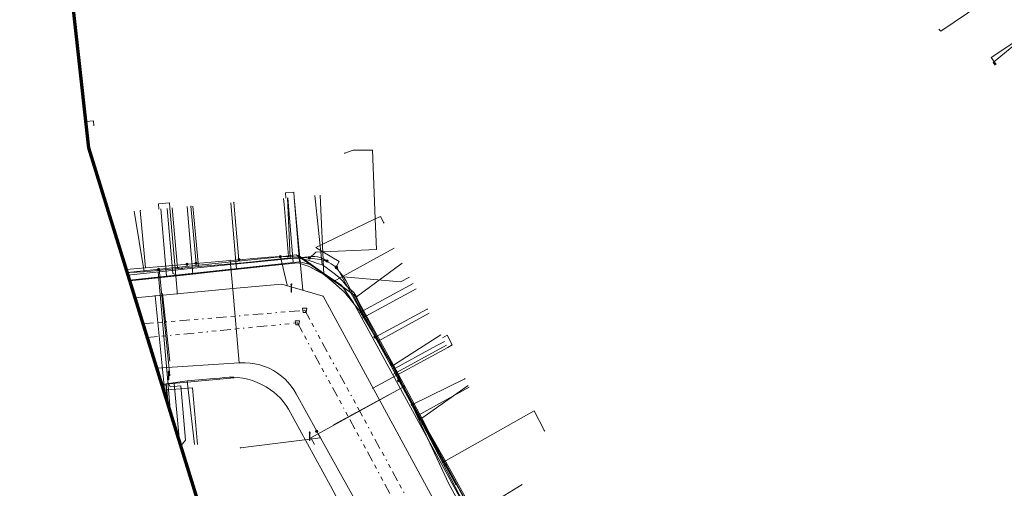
# Model space of a CAD drawing. Header units: metres. Extents: x 154975 to 155642, y 461260 to 461877.
# Tile 30 of 95: x 154975 to 155069, y 461651 to 461696. Entities that reach past the tile are written whole.
import ezdxf
from ezdxf.lldxf.tags import DXFTag

# ---------------------------------------------------------------- set-up
doc = ezdxf.new("R2010")
doc.units = ezdxf.units.M
doc.linetypes.add('RI-OVERIG-SO', pattern=[17, 5, -2, 2, -2, 0, -2, 2, -2])
for name, color, linetype, lineweight, true_color in [('B-WE-KL-DATA-G', 3, 'KL-DATA-SO', 18, 0x00ff00), ('B-WE-KL-DATA_HULPSTUK-S', 3, 'Continuous', 18, 0x00ff00), ('B-WE-KL-DATA_KABELBED-G', 3, 'Continuous', 18, 0x00ff00), ('B-WE-KL-ET_LS-G', 1, 'KL-LS-SO', 18, 0xff0000), ('B-WE-KL-ET_LS-S', 1, 'Continuous', 18, 0xff0000), ('B-WE-KL-ET_LS_HULPSTUK-S', 1, 'Continuous', 18, 0xff0000), ('B-WE-KL-ET_LS_MANTELBUIS-G', 1, 'Continuous', 18, 0xff0000), ('B-WE-KL-GAS_LD-G', 30, 'KL-GAS_LD-SO', 18, 0xff7f00), ('B-WE-KL-WATER-G', 5, 'KL-WATER-SO', 18, 0x0000ff), ('B-WE-KL-WATER_HULPSTUK-S', 5, 'Continuous', 18, 0x0000ff), ('B-WE-RI-VRIJVERVAL-G', 6, 'RI-OVERIG-SO', 18, 0xff00ff), ('B-WE-RI-VRIJVERVAL_HULPSTUK-S', 6, 'Continuous', 18, 0xff00ff)]:
    doc.layers.add(name, color=color, linetype=linetype, lineweight=lineweight, true_color=true_color)
doc.layers.add('B-WE-OG-INFO_ORIENTATIEPOLYGOON-GV', color=7, linetype='Continuous', lineweight=70)
doc.styles.add('NLCS-ISO', font='NLCS-ISO.ttf')
tags = doc.linetypes.add('KL-DATA-SO', pattern='A,4,-1,[101,NLCS.SHX,S=0.5,R=0,X=0,Y=0],-1,4,-1,["D",Standard,S=1,R=0,X=-0.25,Y=-0.5],-1.5', length=12.5).pattern_tags.tags
tags[18] = DXFTag(74, 10)
tags = doc.linetypes.add('KL-GAS_LD-SO', pattern='A,4,-1,[69,NLCS.SHX,S=0.5,R=0,X=0,Y=0],-1,4,-1,["L",Standard,S=1,R=0,X=0.25,Y=-0.5],-2', length=13).pattern_tags.tags
tags[18] = DXFTag(74, 10)
tags = doc.linetypes.add('KL-LS-SO', pattern='A,4,-1,[103,NLCS.SHX,S=0.75,R=0,X=0,Y=0],-1,4,-1,["L",Standard,S=1,R=0,X=0,Y=-0.5],-2', length=13).pattern_tags.tags
tags[18] = DXFTag(74, 10)
doc.linetypes.add('KL-WATER-SO', pattern='A,7,-0.5,[168,NLCS.SHX,S=0.75,R=0,X=0.75,Y=0],-2', length=9.5)

# ---------------------------------------------------------------- blocks, each defined once
blk = doc.blocks.new('SKL-WTB_HULP_MOF-SO')
at = {"linetype": 'ByBlock', "lineweight": 18}
h = blk.add_hatch(color=0, dxfattribs=at)
h.dxf.hatch_style = 1
h.paths.add_polyline_path([(-0.5625, 0, 1), (0.5625, 0, 1)])
at = {"color": 0, "linetype": 'ByBlock', "lineweight": 18}
blk.add_circle((0, 0), 0.5625, dxfattribs=at)
at = {"color": 0, "linetype": 'ByBlock', "lineweight": 18, "style": 'NLCS-ISO', "flags": 1}
for tag, p in [('TYPE', (1.5, 0)), ('OMSCHRIJVING', (1.5, -3)), ('LABEL', (1.5, -1.5))]:
    blk.add_attdef(tag, p, '', height=1, dxfattribs=at)
blk = doc.blocks.new('SKL-WTB_HULP_OVERIG-SO')
at = {"color": 0, "linetype": 'ByBlock', "lineweight": 18}
for points in [[(-0.14, 0.14), (0.14, -0.14)], [(0.14, 0.14), (-0.14, -0.14)]]:
    blk.add_lwpolyline(points, dxfattribs=at)
at = {"color": 0, "linetype": 'ByBlock', "lineweight": 18, "style": 'NLCS-ISO', "flags": 1}
for tag, p in [('TYPE', (1.5, 0)), ('OMSCHRIJVING', (1.5, -3)), ('LABEL', (1.5, -1.5))]:
    blk.add_attdef(tag, p, '', height=1, dxfattribs=at)
blk = doc.blocks.new('SRI-HULP_AFVOER_OPVANG-SO')
at = {"color": 0, "linetype": 'ByBlock', "lineweight": 18}
blk.add_lwpolyline([(-0.75, -1), (-1, 1), (1, 1), (0.75, -1)], close=True, dxfattribs=at)
at = {"color": 0, "linetype": 'ByBlock', "lineweight": 18, "style": 'NLCS-ISO', "flags": 1}
for tag, p in [('TYPE', (1.5, 0)), ('OMSCHRIJVING', (1.5, -3)), ('LABEL', (1.5, -1.5))]:
    blk.add_attdef(tag, p, '', height=1, dxfattribs=at)
blk = doc.blocks.new('SKL-ET_LS_MAST-SO')
for p, q in [((-0.05, 2.07), (0.05, 2.07)), ((-0.05, -2), (0.05, -2))]:
    blk.add_line(p, q)
for points in [[(-0.18, 1.76), (-0.22, 1.76), (-0.22, 1.84), (-0.18, 1.84), (-0.18, 1.79)], [(-0.18, 1.49), (-0.22, 1.49), (-0.22, 1.57), (-0.18, 1.57), (-0.18, 1.52)], [(-0.18, 1.79), (-0.05, 1.79)], [(-0.18, 1.76), (-0.05, 1.76)], [(-0.18, 1.52), (-0.05, 1.52)], [(-0.18, 1.49), (-0.05, 1.49)], [(-0.05, -2), (-0.05, 2.07)], [(0.05, -2), (0.05, 2.07)], [(0.18, 1.92), (0.05, 1.92)], [(0.18, 1.89), (0.05, 1.89)], [(0.18, 1.66), (0.05, 1.66)], [(0.18, 1.63), (0.05, 1.63)], [(0.18, 1.39), (0.05, 1.39)], [(0.18, 1.36), (0.05, 1.36)], [(0.18, 1.89), (0.22, 1.89), (0.22, 1.97), (0.18, 1.97), (0.18, 1.92)], [(0.18, 1.63), (0.22, 1.63), (0.22, 1.71), (0.18, 1.71), (0.18, 1.66)], [(0.18, 1.36), (0.22, 1.36), (0.22, 1.44), (0.18, 1.44), (0.18, 1.39)]]:
    blk.add_lwpolyline(points)

msp = doc.modelspace()

# ---------------------------------------------------------------- linework, layer by layer
at = {"layer": 'B-WE-KL-DATA-G', "ltscale": 0.2, "flags": 128}
for points in [[(155062.673, 461694.913), (155062.869, 461694.703), (155069.227, 461699.035), (155070.024, 461699.633)], [(155068.122, 461691.523), (155067.672, 461692.215), (155070, 461693.77), (155072.668, 461695.651)], [(155068.03, 461691.463), (155067.864, 461691.712), (155072.551, 461695.595), (155076.067, 461689.858), (155085.874, 461675.139), (155089.325, 461670.426), (155095.79, 461660.451), (155096.678, 461661.033), (155098.546, 461658.183), (155100.027, 461655.969), (155108.074, 461662.658), (155109.004, 461661.258), (155110.061, 461660.203), (155111.11, 461659.436), (155112.772, 461659.023), (155114.631, 461658.667), (155115.966, 461658.56), (155117.442, 461658.805), (155117.752, 461658.933), (155117.371, 461659.857)], [(154981.317, 461686.116), (154982.067, 461686.18), (154982.11, 461685.685)], [(155003.691, 461679.078), (155004.027, 461671.503), (155003.304, 461671.926), (155002.626, 461672.265), (155001.572, 461672.612), (155000, 461672.481), (154985.518, 461670.897)], [(155000.573, 461678.809), (155000.831, 461673.063)], [(155003.17, 461679.033), (155003.862, 461672.444)], [(154995.148, 461678.343), (154995.693, 461672.01), (154985.518, 461670.897)], [(154990.986, 461677.989), (154991.539, 461671.556), (154985.518, 461670.897)], [(154991.548, 461678.033), (154992.065, 461672.271)], [(154986.89, 461671.781), (154985.934, 461677.55)], [(155024.765, 461611.348), (155025.65, 461611.814), (155025.003, 461613.043), (155024.489, 461614.045), (155035.686, 461618.272), (155033.842, 461621.34), (155031.165, 461625.672), (155024.593, 461635.726), (155015.954, 461651.56), (155010.915, 461662.313), (155007.469, 461668.03), (155006.012, 461669.835), (155004.881, 461670.81), (155010.72, 461674.015)], [(154985.518, 461670.897), (155000, 461672.481), (155001.572, 461672.612), (155002.626, 461672.265), (155003.304, 461671.926), (155004.183, 461671.412), (155006.012, 461669.835), (155007.469, 461668.03), (155010.915, 461662.313), (155015.954, 461651.56), (155024.593, 461635.726), (155031.165, 461625.672), (155033.842, 461621.34), (155035.686, 461618.272), (155024.489, 461614.045), (155025.003, 461613.043), (155025.65, 461611.814), (155024.765, 461611.348)], [(154992.065, 461672.271), (154986.89, 461671.781)], [(155000.831, 461673.063), (155000.24, 461673.035), (154999.337, 461672.946), (154996.349, 461672.629), (154992.065, 461672.271)], [(155003.862, 461672.444), (155003.43, 461672.573), (155003.006, 461672.724), (155002.52, 461672.892), (155002.086, 461672.981), (155001.673, 461673.036), (155001.281, 461673.085), (155000.831, 461673.063)], [(155007.145, 461669.391), (155006.898, 461669.787), (155006.56, 461670.087), (155006.201, 461670.446), (155005.794, 461670.913), (155005.495, 461671.225), (155005.127, 461671.526), (155004.75, 461671.788), (155004.539, 461671.945), (155004.215, 461672.21), (155003.862, 461672.444)], [(155011.494, 461672.584), (155007.145, 461669.391)], [(154986.89, 461671.781), (154985.514, 461671.697), (154985.275, 461671.684)], [(155010.657, 461662.886), (155007.287, 461668.99), (155007.145, 461669.391)], [(155024.765, 461611.348), (155025.65, 461611.814), (155025.003, 461613.043), (155024.489, 461614.045), (155035.686, 461618.272), (155033.842, 461621.34), (155031.165, 461625.672), (155024.593, 461635.726), (155015.954, 461651.56), (155010.915, 461662.313), (155009.202, 461665.156), (155014.071, 461667.826)], [(155015.188, 461665.762), (155010.657, 461662.886)], [(155013.38, 461657.828), (155010.657, 461662.886)], [(154988.554, 461661.064), (154988.978, 461661.098)], [(154988.978, 461661.098), (154991.002, 461661.37)], [(154989.203, 461658.963), (154988.978, 461661.098)], [(155008.204, 461644.878), (155007.315, 461646.407), (155004.65, 461651.38), (155001.018, 461658.038), (155000.644, 461658.665), (155000.441, 461659.013), (155000.149, 461659.413), (154999.885, 461659.713), (154999.547, 461660.042), (154999.253, 461660.285), (154998.947, 461660.529), (154998.54, 461660.793), (154998.147, 461660.994), (154997.654, 461661.221), (154997.227, 461661.394), (154996.775, 461661.543), (154996.301, 461661.635), (154995.839, 461661.687), (154995.441, 461661.713), (154995.003, 461661.73), (154994.519, 461661.694), (154994.1, 461661.643), (154993.582, 461661.601), (154991.002, 461661.37)], [(154991.002, 461661.37), (154991.698, 461655.295)], [(154988.731, 461660.492), (154991.497, 461660.705), (154991.972, 461655.314)], [(155024.765, 461611.348), (155025.65, 461611.814), (155025.003, 461613.043), (155024.489, 461614.045), (155035.686, 461618.272), (155033.842, 461621.34), (155031.165, 461625.672), (155024.593, 461635.726), (155015.954, 461651.56), (155012.922, 461658.03), (155017.898, 461660.758)], [(155017.799, 461660.941), (155013.38, 461657.828)], [(155018.407, 461648.696), (155015.508, 461653.927), (155014.083, 461656.438), (155013.38, 461657.828)], [(155022.946, 461651.482), (155018.407, 461648.696)]]:
    msp.add_lwpolyline(points, dxfattribs=at)
at = {"layer": 'B-WE-KL-DATA_KABELBED-G', "ltscale": 0.2, "flags": 128}
for points in [[(155072.551, 461695.595), (155067.864, 461691.712), (155068.03, 461691.463)], [(154981.317, 461686.116), (154982.067, 461686.18), (154982.11, 461685.685)], [(155002.646, 461673.08), (155003.275, 461673.645), (155003.941, 461673.673), (155009.048, 461673.891), (155008.928, 461676.81), (155008.657, 461683.367), (155006.811, 461683.361), (155006.02, 461683.093)], [(155003.691, 461679.078), (155004.027, 461671.503)], [(154991.539, 461671.556), (154990.986, 461677.989)], [(154991.85, 461672.571), (154991.36, 461678.017)], [(154995.693, 461672.01), (154995.148, 461678.343)], [(154995.935, 461672.924), (154995.445, 461678.368)], [(154985.184, 461671.996), (154987.016, 461672.154), (154986.529, 461677.601)], [(155005.211, 461672.214), (155005.213, 461672.217), (155005.502, 461672.74), (155003.941, 461673.673), (155003.263, 461674.078), (155008.928, 461676.81), (155009.435, 461677.055), (155009.744, 461676.446)], [(154995.091, 461672.851), (154995.092, 461672.851), (154995.935, 461672.924), (154998.779, 461673.171), (155000.001, 461673.234), (155001.207, 461673.213), (155002.409, 461673.109), (155002.646, 461673.08), (155003.429, 461672.986), (155003.703, 461672.94), (155003.972, 461672.871), (155004.235, 461672.779), (155004.488, 461672.665), (155004.731, 461672.53), (155005.114, 461672.293), (155005.149, 461672.27), (155005.182, 461672.245), (155005.213, 461672.217), (155005.245, 461672.184), (155005.275, 461672.148), (155005.302, 461672.111), (155005.326, 461672.071), (155008.92, 461665.554), (155012.468, 461659.121), (155015.478, 461653.664), (155016.48, 461651.847), (155022.03, 461641.682)], [(155004.881, 461670.81), (155010.72, 461674.015)], [(154985.184, 461671.996), (154987.016, 461672.154), (154991.85, 461672.571), (154995.091, 461672.851)], [(154995.958, 461663.083), (154995.958, 461663.099), (154995.34, 461670.071), (154995.092, 461672.851)], [(155004.027, 461671.503), (155002.626, 461672.265), (155001.572, 461672.612), (154995.693, 461672.01)], [(154991.539, 461671.556), (154985.518, 461670.897)], [(154995.693, 461672.01), (154991.539, 461671.556)], [(155004.881, 461670.81), (155004.027, 461671.503)], [(155004.881, 461670.81), (155006.012, 461669.835), (155007.469, 461668.03), (155009.202, 461665.156)], [(154995.958, 461663.099), (154995.34, 461670.071)], [(155008.92, 461665.554), (155013.869, 461668.199)], [(155009.202, 461665.156), (155014.071, 461667.826)], [(155009.202, 461665.156), (155010.915, 461662.313), (155012.922, 461658.03)], [(154988.088, 461662.593), (154995.957, 461663.083)], [(154995.957, 461663.083), (154995.958, 461663.083), (154996.049, 461663.089), (154996.521, 461663.099), (154996.992, 461663.07), (154997.459, 461663.002), (154997.918, 461662.895), (154998.368, 461662.751), (154998.803, 461662.57), (154999.223, 461662.353), (154999.623, 461662.103), (155000, 461661.82), (155000.329, 461661.53), (155000.635, 461661.216), (155000.916, 461660.879), (155001.169, 461660.521), (155001.395, 461660.145), (155003.353, 461656.575), (155003.484, 461656.336), (155003.705, 461655.938), (155013.196, 461638.896)], [(155012.468, 461659.121), (155017.459, 461661.577)], [(154988.731, 461660.492), (154991.497, 461660.705), (154991.972, 461655.314)], [(155012.922, 461658.03), (155017.898, 461660.758)], [(155015.478, 461653.664), (155024.078, 461658.526), (155025.067, 461656.601)], [(155012.922, 461658.03), (155015.954, 461651.56), (155017.966, 461647.872)], [(155003.353, 461656.575), (155003.484, 461656.336), (155003.705, 461655.938), (154996.076, 461654.978)]]:
    msp.add_lwpolyline(points, dxfattribs=at)
at = {"layer": 'B-WE-KL-ET_LS-G', "ltscale": 0.2, "flags": 128}
for points in [[(154989.579, 461677.864), (154990.069, 461672.166), (154990.581, 461672.042), (154990.583, 461672.022)], [(155000.19, 461678.776), (155000.241, 461678.178)], [(155000.241, 461678.178), (155000.665, 461673.229), (155000.532, 461673.015)], [(155153.69, 461557.311), (155090.029, 461522.704), (155088.992, 461522.645), (155087.727, 461522.936), (155086.697, 461523.666), (155086.005, 461524.599), (155077.758, 461539.587), (155061.434, 461569.226), (155046.874, 461595.764), (155045.676, 461598.009), (155044.723, 461600.444), (155044.988, 461602.494), (155046.086, 461604.301), (155040.93, 461612.381), (155040.011, 461612.456), (155038.521, 461612.933), (155037.308, 461613.994), (155035.463, 461617.205), (155026.799, 461632.994), (155026.259, 461634.036), (155011.501, 461661.051), (155007.394, 461668.693), (155006.979, 461669.518), (155001.377, 461673.403), (154999.891, 461673.208), (154985.271, 461671.695)], [(154985.348, 461671.446), (154990.998, 461672.066), (155002.856, 461673.246), (155003.155, 461673.242), (155003.45, 461673.198), (155003.752, 461673.11), (155004.053, 461672.975), (155004.33, 461672.796)], [(155000.536, 461670.496), (154999.891, 461673.208)], [(154989.144, 461661.292), (154988.219, 461671.762)], [(154989.33, 461661.855), (154988.327, 461672.041)], [(155005.215, 461672.163), (155005.693, 461671.592), (155005.909, 461671.297), (155006.137, 461670.937), (155007.292, 461668.64), (155011.178, 461661.408)], [(155012.203, 461671.276), (155011.323, 461670.8), (155005.909, 461671.297)], [(155015.532, 461665.127), (155014.389, 461664.508)], [(155014.389, 461664.508), (155010.787, 461662.558), (155010.298, 461663.088), (155010.28, 461663.079)], [(154990.387, 461655.178), (154990.841, 461655.72), (154990.383, 461660.9), (154989.387, 461660.812), (154989.144, 461661.292)], [(154989.409, 461658.298), (154989.144, 461661.292)], [(155011.178, 461661.408), (155013.466, 461657.181), (155021.567, 461641.626), (155022.054, 461640.721), (155033.486, 461620.077), (155034.139, 461618.825)], [(155003.15, 461655.3), (155002.783, 461655.957), (155011.615, 461660.808)]]:
    msp.add_lwpolyline(points, dxfattribs=at)
at = {"layer": 'B-WE-KL-ET_LS_MANTELBUIS-G', "ltscale": 0.2, "flags": 128}
for points in [[(155001.576, 461673.357), (155006.409, 461669.913)], [(154988.653, 461669.708), (154989.355, 461663.26)], [(155004.953, 461657.188), (155010.174, 461660.012)], [(155013.238, 461657.626), (155016.656, 461651.445)]]:
    msp.add_lwpolyline(points, dxfattribs=at)
at = {"layer": 'B-WE-KL-GAS_LD-G', "ltscale": 0.2, "flags": 128}
for points in [[(155000.588, 461678.81), (155001.115, 461672.664)], [(155001.186, 461678.862), (155001.715, 461672.72)], [(154988.483, 461677.769), (154989.035, 461671.355)], [(154989.081, 461677.821), (154989.614, 461671.619), (154990.028, 461671.462)], [(154985.495, 461670.971), (155001.115, 461672.664), (155001.715, 461672.72), (155002.723, 461672.463), (155005.718, 461670.491), (155006.838, 461668.881), (155021.32, 461642.347)], [(155012.536, 461670.661), (155007.388, 461667.873)], [(155012.822, 461670.133), (155007.675, 461667.347)], [(155015.723, 461664.775), (155010.597, 461661.993)], [(154988.571, 461661.012), (154995.484, 461661.673)], [(154989.128, 461659.207), (154988.965, 461661.05)], [(154990.252, 461655.568), (154989.76, 461661.126)]]:
    msp.add_lwpolyline(points, dxfattribs=at)
at = {"layer": 'B-WE-KL-WATER-G', "ltscale": 0.2, "flags": 128}
for points in [[(155001.186, 461678.862), (155001.154, 461679.361), (155000.358, 461679.292), (155000.389, 461678.793)], [(155002.037, 461670.016), (155001.186, 461678.862)], [(154989.349, 461677.844), (154989.318, 461678.343), (154988.253, 461678.251), (154988.284, 461677.752)], [(154990.052, 461669.672), (154990.028, 461669.921), (154989.349, 461677.844)], [(155036.94, 461613.199), (155033.117, 461620.139), (155030.299, 461620.926), (155003.947, 461669.451), (155000.037, 461670.608), (154995.686, 461670.209), (154986.015, 461669.287)], [(154987.929, 461669.469), (154988.896, 461659.958)], [(155015.84, 461664.56), (155016.278, 461664.801), (155015.78, 461665.719), (155015.342, 461665.479)], [(155008.706, 461660.687), (155015.84, 461664.56)], [(154990.397, 461655.098), (154990.387, 461655.178)]]:
    msp.add_lwpolyline(points, dxfattribs=at)
at = {"layer": 'B-WE-OG-INFO_ORIENTATIEPOLYGOON-GV', "ltscale": 0.2, "flags": 128}
msp.add_lwpolyline([(154979.954, 461769.009), (154975.026, 461742.727), (154981.597, 461683.593), (155016.092, 461571.895), (155037.446, 461470.052), (155080.154, 461341.928), (155088.367, 461282.793), (155132.718, 461259.797), (155173.784, 461264.724), (155641.931, 461405.99), (155592.652, 461516.045), (155541.731, 461614.603), (155441.531, 461736.157), (155407.036, 461800.219), (155362.685, 461877.422)], close=True, dxfattribs=at)
at = {"layer": 'B-WE-RI-VRIJVERVAL-G', "ltscale": 0.2, "flags": 128}
for points in [[(154986.777, 461666.819), (155002.2, 461668.1)], [(155002.2, 461668.1), (155034.7, 461608.5)], [(154987.186, 461665.496), (155001.5, 461666.9)], [(155001.5, 461666.9), (155035.9, 461603.6)]]:
    msp.add_lwpolyline(points, dxfattribs=at)

# ---------------------------------------------------------------- block references
at = {"layer": 'B-WE-KL-DATA_HULPSTUK-S', "xscale": 0.2, "yscale": 0.2, "zscale": 0.2}
for name, p in [('SKL-WTB_HULP_OVERIG-SO', (155006.02, 461683.093)), ('SKL-WTB_HULP_OVERIG-SO', (154991.36, 461678.017)), ('SKL-WTB_HULP_OVERIG-SO', (154995.445, 461678.368)), ('SKL-WTB_HULP_OVERIG-SO', (154986.529, 461677.601)), ('SKL-WTB_HULP_OVERIG-SO', (155009.744, 461676.446)), ('SKL-WTB_HULP_MOF-SO', (155002.646, 461673.08)), ('SKL-WTB_HULP_MOF-SO', (154990.99, 461672.497)), ('SKL-WTB_HULP_MOF-SO', (154991.851, 461672.571)), ('SKL-WTB_HULP_OVERIG-SO', (154991.85, 461672.571)), ('SKL-WTB_HULP_OVERIG-SO', (154995.091, 461672.851)), ('SKL-WTB_HULP_OVERIG-SO', (154995.091, 461672.851)), ('SKL-WTB_HULP_OVERIG-SO', (154995.092, 461672.851)), ('SKL-WTB_HULP_MOF-SO', (154995.935, 461672.924)), ('SKL-WTB_HULP_OVERIG-SO', (154995.935, 461672.924)), ('SKL-WTB_HULP_OVERIG-SO', (155002.646, 461673.08)), ('SKL-WTB_HULP_MOF-SO', (155005.211, 461672.214)), ('SKL-WTB_HULP_OVERIG-SO', (155005.211, 461672.214)), ('SKL-WTB_HULP_OVERIG-SO', (155008.27, 461670.22)), ('SKL-WTB_HULP_OVERIG-SO', (155013.869, 461668.199)), ('SKL-WTB_HULP_MOF-SO', (155008.92, 461665.554)), ('SKL-WTB_HULP_OVERIG-SO', (155008.92, 461665.554)), ('SKL-WTB_HULP_OVERIG-SO', (154995.957, 461663.083)), ('SKL-WTB_HULP_OVERIG-SO', (154995.957, 461663.083)), ('SKL-WTB_HULP_OVERIG-SO', (154995.958, 461663.083)), ('SKL-WTB_HULP_OVERIG-SO', (155017.459, 461661.577)), ('SKL-WTB_HULP_MOF-SO', (155012.468, 461659.121)), ('SKL-WTB_HULP_OVERIG-SO', (155012.468, 461659.121)), ('SKL-WTB_HULP_MOF-SO', (155003.353, 461656.575)), ('SKL-WTB_HULP_OVERIG-SO', (155003.353, 461656.575)), ('SKL-WTB_HULP_OVERIG-SO', (155025.067, 461656.601)), ('SKL-WTB_HULP_OVERIG-SO', (154996.076, 461654.978)), ('SKL-WTB_HULP_MOF-SO', (155015.478, 461653.664)), ('SKL-WTB_HULP_OVERIG-SO', (155015.478, 461653.664)), ('SKL-WTB_HULP_MOF-SO', (155015.647, 461653.357))]:
    msp.add_blockref(name, p, dxfattribs=at)
at = {"layer": 'B-WE-KL-ET_LS-S', "xscale": 0.2, "yscale": 0.2, "zscale": 0.2}
for p in [(155000.934, 461670.217), (154989.227, 461661.884), (155002.684, 461656.093)]:
    msp.add_blockref('SKL-ET_LS_MAST-SO', p, dxfattribs=at)
at = {"layer": 'B-WE-KL-ET_LS_HULPSTUK-S', "xscale": 0.2, "yscale": 0.2, "zscale": 0.2}
for p in [(154999.891, 461673.208), (155004.33, 461672.796), (155005.215, 461672.163), (154988.276, 461671.991), (155011.178, 461661.408), (155011.615, 461660.808)]:
    msp.add_blockref('SKL-WTB_HULP_MOF-SO', p, dxfattribs=at)
at = {"layer": 'B-WE-KL-WATER_HULPSTUK-S', "xscale": 0.2, "yscale": 0.2, "zscale": 0.2}
for p in [(154987.929, 461669.469), (154990.052, 461669.672), (155002.037, 461670.016), (155003.947, 461669.451), (155008.706, 461660.687)]:
    msp.add_blockref('SKL-WTB_HULP_OVERIG-SO', p, dxfattribs=at)
at = {"layer": 'B-WE-RI-VRIJVERVAL_HULPSTUK-S', "xscale": 0.2, "yscale": 0.2, "zscale": 0.2}
for p in [(155002.2, 461668.1), (155001.5, 461666.9)]:
    msp.add_blockref('SRI-HULP_AFVOER_OPVANG-SO', p, dxfattribs=at)

doc.saveas('drawing.dxf')
